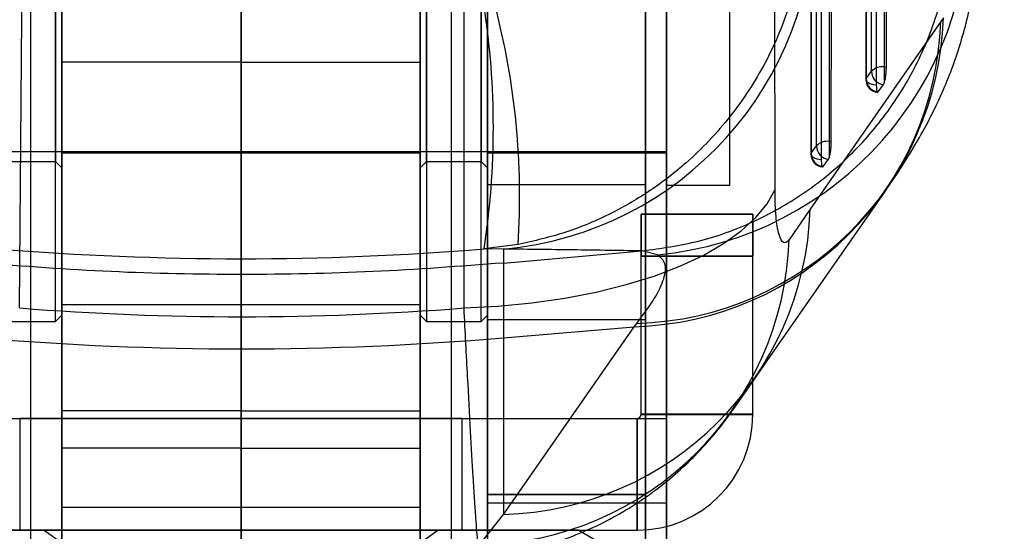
# Model space of a CAD drawing. Header units: millimetres. Extents: x 29 to 408, y 23 to 284.
# Tile 13 of 20: x 286 to 304, y 213 to 222. Entities that reach past the tile are written whole.
import ezdxf

# ---------------------------------------------------------------- set-up
doc = ezdxf.new("R2010")
doc.units = ezdxf.units.MM
doc.layers.add('FORMATO', color=179, linetype='Continuous')
doc.styles.add('SLDTEXTSTYLE0', font='TXT', dxfattribs={"width": 0.75})
doc.dimstyles.new('SLDDIMSTYLE4', dxfattribs={"dimtxt": 3.5, "dimasz": 3.302, "dimexe": 0, "dimexo": 0.0625, "dimgap": 0.875, "dimtad": 1, "dimdec": 3, "dimlfac": 1.25, "dimrnd": 1e-09, "dimzin": 12, "dimdsep": 46, "dimtxsty": 'SLDTEXTSTYLE0', "dimblk1": 'NONE', "dimsah": 1, "dimcen": 0, "dimadec": 0, "dimazin": 3, "dimtfac": 1, "dimtdec": 3, "dimtmove": 0, "dimatfit": 3, "dimldrblk": 'NONE', "dimfxl": 0, "dimfrac": 2, "dimtolj": 1, "dimtzin": 12, "dimarcsym": 0})

# ---------------------------------------------------------------- blocks, each defined once
blk = doc.blocks.new('_D_10')
at = {"layer": 'FORMATO'}
for q in [(320.558, 212.796), (302.907, 182.223)]:
    blk.add_line((306.307, 188.112), q, dxfattribs=at)
blk.add_solid([(306.307, 188.112), (308.398, 190.717), (307.518, 191.225)], dxfattribs=at)
at = {"layer": 'FORMATO', "char_height": 3.5, "attachment_point": 1, "rotation": 60, "style": 'SLDTEXTSTYLE0'}
for s, insert in [('8,5', (313.386, 209.472)), ('%%c', (310.793, 204.874))]:
    blk.add_mtext(s, dxfattribs=dict(at, insert=insert))
blk = doc.blocks.new('_NONE')

msp = doc.modelspace()

# ---------------------------------------------------------------- linework, layer by layer
at = {"color": 7, "linetype": 'Continuous', "lineweight": 25}
for p, q in [((285.806721, 259.039419), (285.806721, 195.039419)), ((293.806721, 195.039419), (293.806721, 259.039419)), ((294.486721, 211.273912), (294.486721, 242.724133)), ((297.886721, 211.273912), (297.886721, 242.724133)), ((302.061601, 221.435072), (302.062274, 234.249791)), ((301.675651, 233.919705), (301.674848, 221.193295)), ((294.486721, 232.359167), (294.486721, 214.759167)), ((297.886721, 232.359167), (297.886721, 214.759167)), ((301.016481, 220.018582), (301.018242, 231.936062)), ((300.631645, 231.606001), (300.629708, 219.77683)), ((294.486721, 230.868863), (294.486721, 205.623019)), ((297.486721, 230.868863), (297.486721, 205.623019)), ((286.286721, 216.601338), (286.286721, 229.39876)), ((286.406721, 229.279884), (286.406721, 216.72076)), ((293.206721, 216.72076), (293.206721, 229.279884)), ((293.326721, 229.39876), (293.326721, 216.601338)), ((294.366721, 216.601338), (294.366721, 229.39876)), ((294.486721, 229.279884), (294.486721, 216.72076)), ((299.947398, 219.105877), (299.945545, 228.614276)), ((286.406721, 214.90425), (286.406721, 227.991645)), ((289.806721, 214.90425), (289.806721, 227.991645)), ((293.206721, 214.90425), (293.206721, 227.991645)), ((294.486721, 227.797851), (294.486721, 201.126186)), ((297.886721, 227.797851), (297.886721, 201.126186)), ((297.886721, 219.190049), (297.886721, 226.810049)), ((299.086721, 219.190049), (299.086721, 226.810049)), ((286.406721, 219.520221), (286.406721, 226.479355)), ((293.206721, 226.479355), (293.206721, 219.520221)), ((294.486721, 219.520221), (294.486721, 226.479355)), ((286.286721, 226.358868), (286.286721, 219.640075)), ((293.326721, 219.640075), (293.326721, 226.358868)), ((294.366721, 226.358868), (294.366721, 219.640075)), ((286.406721, 219.808997), (286.406721, 226.191101)), ((289.806721, 219.808997), (289.806721, 226.191101)), ((293.206721, 219.808997), (293.206721, 226.191101)), ((294.486721, 219.801694), (294.486721, 226.198406)), ((297.886721, 219.801694), (297.886721, 226.198406)), ((297.886721, 219.825049), (297.886721, 226.175049)), ((294.486721, 213.322813), (294.486721, 223.992218)), ((297.486721, 213.322813), (297.486721, 223.992218)), ((294.486721, 214.760049), (294.486721, 222.760174)), ((297.886721, 214.760049), (297.886721, 222.760174)), ((286.406721, 222.671204), (286.406721, 221.524377)), ((289.806721, 222.671204), (289.806721, 221.524377)), ((293.206721, 222.671204), (293.206721, 221.524377)), ((303.145827, 222.364572), (303.096305, 222.294079)), ((303.096305, 222.294079), (300.61564, 218.730367)), ((289.806721, 221.524377), (286.406721, 221.524377)), ((286.406721, 221.524377), (286.406721, 192.367249)), ((289.806721, 221.524377), (293.206721, 221.524377)), ((289.806721, 221.524377), (289.806721, 192.367249)), ((293.206721, 221.524377), (293.206721, 192.367249)), ((302.021309, 221.435072), (302.021309, 221.121816)), ((302.021309, 221.435072), (302.061601, 221.435072)), ((301.678777, 221.211604), (301.781637, 221.351019)), ((301.906499, 220.95773), (302.009362, 221.097147)), ((302.009362, 221.097147), (302.021309, 221.121816)), ((300.633638, 219.795138), (300.736511, 219.934552)), ((300.976181, 220.018582), (301.016481, 220.018582)), ((300.976181, 220.018582), (300.976181, 219.705388)), ((275.486721, 219.825049), (297.886721, 219.825049)), ((286.406721, 219.800049), (289.806721, 219.800049)), ((289.806721, 219.800049), (293.206721, 219.800049)), ((294.486721, 219.800049), (297.886721, 219.800049)), ((300.96421, 219.680659), (300.976181, 219.705388)), ((285.246721, 219.640049), (286.286721, 219.640049)), ((286.286721, 219.640049), (286.406721, 219.520049)), ((293.206721, 219.520049), (293.326721, 219.640049)), ((293.326721, 219.640049), (294.366721, 219.640049)), ((294.366721, 219.640049), (294.486721, 219.520049)), ((300.861334, 219.541243), (300.96421, 219.680659)), ((297.486721, 219.197693), (294.486721, 219.197693)), ((294.486721, 216.639184), (294.486721, 219.196591)), ((297.486721, 216.639184), (297.486721, 219.196591)), ((297.886721, 219.190049), (299.086721, 219.190049)), ((297.406721, 218.639532), (297.406721, 218.639306)), ((297.406721, 218.639532), (297.406721, 217.839545)), ((299.526721, 218.639532), (297.406721, 218.639532)), ((297.406721, 217.839293), (297.406721, 218.639306)), ((297.406721, 218.639306), (299.526721, 218.639306)), ((299.526721, 218.639532), (299.526721, 218.639306)), ((299.526721, 217.839545), (299.526721, 218.639532)), ((299.526721, 218.639306), (299.526721, 217.839293)), ((300.61564, 218.730367), (300.213608, 218.154296)), ((295.066888, 218.062311), (294.423464, 217.977486)), ((294.790643, 217.976384), (294.423464, 217.977486)), ((294.790643, 217.976384), (294.790643, 217.710676)), ((294.790643, 217.710676), (297.418353, 217.940571)), ((297.406721, 214.839545), (297.406721, 217.839545)), ((297.406721, 217.839545), (299.526721, 217.839545)), ((297.406721, 214.839293), (297.406721, 217.839293)), ((299.526721, 217.839293), (297.406721, 217.839293)), ((297.418353, 217.940571), (297.423154, 217.940993)), ((297.71807, 217.869425), (297.418353, 217.940571)), ((299.526721, 214.839545), (299.526721, 217.839545)), ((299.526721, 214.839293), (299.526721, 217.839293)), ((294.790643, 217.710676), (294.790643, 216.292731)), ((289.806721, 216.920049), (286.406721, 216.920049)), ((286.406721, 213.082223), (286.406721, 216.917874)), ((293.206721, 216.920049), (289.806721, 216.920049)), ((289.806721, 213.082223), (289.806721, 216.917874)), ((293.206721, 213.082223), (293.206721, 216.917874)), ((286.286721, 216.600049), (286.406721, 216.720049)), ((293.206721, 216.720049), (293.326721, 216.600049)), ((294.366721, 216.600049), (294.486721, 216.720049)), ((285.246721, 216.600049), (286.286721, 216.600049)), ((293.326721, 216.600049), (294.366721, 216.600049)), ((294.486721, 216.637693), (297.486721, 216.637693)), ((297.271201, 216.503302), (297.320721, 216.565895)), ((294.790643, 216.292731), (297.271201, 216.503302)), ((294.790643, 212.940938), (297.271201, 216.503302)), ((294.790643, 216.292731), (294.790643, 212.940938)), ((299.143795, 214.918408), (299.555051, 215.507338)), ((286.406721, 214.200049), (286.406721, 214.90425)), ((289.806721, 214.90425), (286.406721, 214.90425)), ((289.806721, 214.90425), (293.206721, 214.90425)), ((289.806721, 214.200049), (289.806721, 214.90425)), ((293.206721, 214.200049), (293.206721, 214.90425)), ((297.406721, 214.839545), (297.406721, 214.839293)), ((299.526721, 214.839545), (297.406721, 214.839545)), ((297.406721, 214.839293), (299.526721, 214.839293)), ((299.526721, 214.839545), (299.526721, 214.839293)), ((282.286721, 214.759545), (297.326721, 214.759545)), ((282.286721, 214.759293), (297.326721, 214.759293)), ((285.606721, 214.759419), (285.606721, 212.639419)), ((294.006721, 212.639419), (294.006721, 214.759419)), ((294.486721, 214.760049), (297.886721, 214.760049)), ((294.486721, 214.759218), (294.486721, 214.760049)), ((294.486721, 214.759218), (297.886721, 214.759218)), ((294.486721, 214.759218), (294.486721, 213.166015)), ((294.486721, 214.759167), (297.886721, 214.759167)), ((297.326721, 214.759545), (297.326721, 214.759293)), ((297.326721, 214.759545), (297.326721, 212.639545)), ((297.326721, 212.639293), (297.326721, 214.759293)), ((297.886721, 214.759218), (297.886721, 214.760049)), ((297.886721, 214.759218), (297.886721, 213.166015)), ((286.406721, 198.200049), (286.406721, 214.200049)), ((289.806721, 214.200049), (286.406721, 214.200049)), ((289.806721, 214.200049), (293.206721, 214.200049)), ((289.806721, 198.200049), (289.806721, 214.200049)), ((293.206721, 198.200049), (293.206721, 214.200049)), ((294.486721, 213.322813), (294.486721, 208.52284)), ((294.486721, 213.316184), (294.486721, 213.322813)), ((294.486721, 213.322813), (297.486721, 213.322813)), ((294.486721, 206.878604), (294.486721, 213.316184)), ((294.486721, 213.316184), (297.486721, 213.316184)), ((294.486721, 213.159192), (297.886721, 213.159192)), ((297.486721, 213.316184), (297.486721, 213.322813)), ((297.486721, 213.322813), (297.486721, 208.52284)), ((297.486721, 206.878604), (297.486721, 213.316184)), ((286.406721, 213.080049), (289.806721, 213.080049)), ((289.806721, 213.080049), (293.206721, 213.080049)), ((294.336945, 212.361083), (294.790643, 212.940938)), ((282.286721, 212.639545), (297.326721, 212.639545)), ((282.286721, 212.639293), (297.326721, 212.639293)), ((286.068112, 212.639419), (286.406721, 212.402322)), ((293.206721, 212.402322), (293.54533, 212.639419)), ((296.606721, 212.408479), (296.206721, 212.639419)), ((297.326721, 212.639545), (297.326721, 212.639293))]:
    msp.add_line(p, q, dxfattribs=at)
at = {"color": 7, "linetype": 'Continuous', "lineweight": 25, "flags": 128}
for points in [[(301.781637, 221.351019), (301.781661, 221.793106), (301.781756, 223.561454), (301.782141, 230.634847), (301.782338, 234.165721)], [(302.022017, 234.249791), (302.021657, 227.817088), (302.021309, 221.435072)], [(301.679572, 233.937995), (301.679544, 233.495908), (301.679431, 231.72756), (301.678988, 224.654168), (301.678777, 221.211604)], [(301.87187, 233.819272), (301.871839, 233.377184), (301.871719, 231.608835), (301.871244, 224.535435), (301.871017, 221.092867)], [(300.736511, 219.934552), (300.736577, 220.376638), (300.736842, 222.144985), (300.73791, 229.218373), (300.73831, 231.852008)], [(300.977991, 231.936062), (300.977078, 225.951963), (300.976181, 220.018582)], [(300.635565, 231.624283), (300.635492, 231.182197), (300.635202, 229.41385), (300.63405, 222.340463), (300.633638, 219.795138)], [(300.827874, 231.505546), (300.827798, 231.063459), (300.827496, 229.295109), (300.826294, 222.221711), (300.825865, 219.676382)], [(285.601198, 216.85837), (285.639816, 221.572368), (285.678982, 226.367163)], [(294.033967, 226.365321), (294.035225, 221.573198), (294.036472, 216.857784)], [(301.678777, 221.211604), (301.674874, 221.191808), (301.680141, 221.172068), (301.69438, 221.153127), (301.717054, 221.135697), (301.747309, 221.120435), (301.784008, 221.107915), (301.825768, 221.098609), (301.871017, 221.092867)], [(300.633638, 219.795138), (300.629733, 219.775343), (300.634998, 219.755602), (300.649235, 219.736659), (300.671907, 219.719227), (300.702161, 219.703962), (300.738858, 219.691439), (300.780617, 219.682129), (300.825865, 219.676382)], [(294.036472, 216.857784), (294.689126, 216.892475), (295.330164, 216.954884), (295.953016, 217.044372), (296.551294, 217.160021), (297.118865, 217.300645), (297.649909, 217.464803), (298.138983, 217.650812), (298.581071, 217.856764), (298.971641, 218.080547), (299.306689, 218.319869), (299.582779, 218.572274), (299.797081, 218.835175), (299.947398, 219.105877)], [(299.555041, 215.507321), (299.853392, 215.935712), (302.036179, 219.07052)], [(289.806721, 214.759485), (290.081414, 214.759485), (290.354931, 214.759485), (290.626101, 214.759484), (290.893761, 214.759483), (291.156767, 214.759482), (291.413992, 214.75948), (291.664334, 214.759478), (291.906721, 214.759476), (292.140116, 214.759474), (292.363519, 214.759472), (292.575974, 214.759469), (292.77657, 214.759466), (292.964448, 214.759463), (293.138805, 214.759459), (293.298894, 214.759456), (293.444028, 214.759452), (293.573587, 214.759448), (293.687015, 214.759444), (293.783828, 214.75944), (293.86361, 214.759436), (293.926019, 214.759432), (293.97079, 214.759428), (293.997729, 214.759423), (294.006721, 214.759419), (293.997729, 214.759415), (293.97079, 214.75941), (293.926019, 214.759406), (293.86361, 214.759402), (293.783828, 214.759398), (293.687015, 214.759394), (293.573587, 214.75939), (293.444028, 214.759386), (293.298894, 214.759382), (293.138805, 214.759379), (292.964448, 214.759375), (292.77657, 214.759372), (292.575974, 214.759369), (292.363519, 214.759367), (292.140116, 214.759364), (291.906721, 214.759362), (291.664334, 214.75936), (291.413992, 214.759358), (291.156767, 214.759356), (290.893761, 214.759355), (290.626101, 214.759354), (290.354931, 214.759354), (290.081414, 214.759353), (289.806721, 214.759353), (289.532028, 214.759353), (289.258511, 214.759354), (288.987342, 214.759354), (288.719681, 214.759355), (288.456675, 214.759356), (288.199451, 214.759358), (287.949109, 214.75936), (287.706721, 214.759362), (287.473326, 214.759364), (287.249923, 214.759367), (287.037469, 214.759369), (286.836873, 214.759372), (286.648994, 214.759375), (286.474637, 214.759379), (286.314549, 214.759382), (286.169415, 214.759386), (286.039856, 214.75939), (285.926427, 214.759394), (285.829615, 214.759398), (285.749833, 214.759402), (285.687423, 214.759406), (285.642653, 214.75941), (285.615714, 214.759415), (285.606721, 214.759419), (285.615714, 214.759423), (285.642653, 214.759428), (285.687423, 214.759432), (285.749833, 214.759436), (285.829615, 214.75944), (285.926427, 214.759444), (286.039856, 214.759448), (286.169415, 214.759452), (286.314549, 214.759456), (286.474637, 214.759459), (286.648994, 214.759463), (286.836873, 214.759466), (287.037469, 214.759469), (287.249923, 214.759472), (287.473326, 214.759474), (287.706721, 214.759476), (287.949109, 214.759478), (288.199451, 214.75948), (288.456675, 214.759482), (288.719681, 214.759483), (288.987342, 214.759484), (289.258511, 214.759485), (289.532028, 214.759485), (289.806721, 214.759485)], [(289.806721, 212.639318), (290.118322, 212.639318), (290.429184, 212.639319), (290.738569, 212.639319), (291.045744, 212.63932), (291.34998, 212.639321), (291.650555, 212.639323), (291.946758, 212.639324), (292.237884, 212.639326), (292.523244, 212.639328), (292.802161, 212.63933), (293.073973, 212.639332), (293.338035, 212.639335), (293.593721, 212.639338), (293.840425, 212.639341), (294.077562, 212.639344), (294.304568, 212.639347), (294.520906, 212.639351), (294.726063, 212.639355), (294.919551, 212.639358), (295.100913, 212.639362), (295.269717, 212.639367), (295.425564, 212.639371), (295.568083, 212.639375), (295.696937, 212.63938), (295.81182, 212.639384), (295.912459, 212.639389), (295.998617, 212.639394), (296.070088, 212.639398), (296.126703, 212.639403), (296.168327, 212.639408), (296.194863, 212.639413), (296.206247, 212.639418), (296.202451, 212.639423), (296.183486, 212.639428), (296.149396, 212.639433), (296.100262, 212.639437), (296.0362, 212.639442), (295.957362, 212.639447), (295.863936, 212.639452), (295.756143, 212.639456), (295.634238, 212.639461), (295.498511, 212.639465), (295.349284, 212.639469), (295.18691, 212.639474), (295.011776, 212.639478), (294.824295, 212.639482), (294.624913, 212.639485), (294.414103, 212.639489), (294.192365, 212.639492), (293.960225, 212.639496), (293.718233, 212.639499), (293.466963, 212.639502), (293.207012, 212.639504), (292.938995, 212.639507), (292.66355, 212.639509), (292.381328, 212.639511), (292.092999, 212.639513), (291.799247, 212.639515), (291.50077, 212.639516), (291.198274, 212.639517), (290.892478, 212.639518), (290.584107, 212.639519), (290.273891, 212.63952), (289.962568, 212.63952), (289.650875, 212.63952), (289.339551, 212.63952), (289.029336, 212.639519), (288.720964, 212.639518), (288.415168, 212.639517), (288.112673, 212.639516), (287.814195, 212.639515), (287.520444, 212.639513), (287.232115, 212.639511), (286.949893, 212.639509), (286.674447, 212.639507), (286.406431, 212.639504), (286.146479, 212.639502), (285.895209, 212.639499), (285.653217, 212.639496), (285.421077, 212.639492)], [(285.535881, 212.639344), (285.773017, 212.639341), (286.019721, 212.639338), (286.275408, 212.639335), (286.53947, 212.639332), (286.811282, 212.63933), (287.090198, 212.639328), (287.375558, 212.639326), (287.666685, 212.639324), (287.962887, 212.639323), (288.263463, 212.639321), (288.567699, 212.63932), (288.874874, 212.639319), (289.184259, 212.639319), (289.495121, 212.639318), (289.806721, 212.639318)], [(289.806721, 212.639485), (290.081414, 212.639485), (290.354931, 212.639485), (290.626101, 212.639484), (290.893761, 212.639483), (291.156767, 212.639482), (291.413992, 212.63948), (291.664334, 212.639478), (291.906721, 212.639476), (292.140116, 212.639474), (292.363519, 212.639472), (292.575974, 212.639469), (292.77657, 212.639466), (292.964448, 212.639463), (293.138805, 212.639459), (293.298894, 212.639456), (293.444028, 212.639452), (293.573587, 212.639448), (293.687015, 212.639444), (293.783828, 212.63944), (293.86361, 212.639436), (293.926019, 212.639432), (293.97079, 212.639428), (293.997729, 212.639423), (294.006721, 212.639419), (293.997729, 212.639415), (293.97079, 212.63941), (293.926019, 212.639406), (293.86361, 212.639402), (293.783828, 212.639398), (293.687015, 212.639394), (293.573587, 212.63939), (293.444028, 212.639386), (293.298894, 212.639382), (293.138805, 212.639379), (292.964448, 212.639375), (292.77657, 212.639372), (292.575974, 212.639369), (292.363519, 212.639367), (292.140116, 212.639364), (291.906721, 212.639362), (291.664334, 212.63936), (291.413992, 212.639358), (291.156767, 212.639356), (290.893761, 212.639355), (290.626101, 212.639354), (290.354931, 212.639354), (290.081414, 212.639353), (289.806721, 212.639353), (289.532028, 212.639353), (289.258511, 212.639354), (288.987342, 212.639354), (288.719681, 212.639355), (288.456675, 212.639356), (288.199451, 212.639358), (287.949109, 212.63936), (287.706721, 212.639362), (287.473326, 212.639364), (287.249923, 212.639367), (287.037469, 212.639369), (286.836873, 212.639372), (286.648994, 212.639375), (286.474637, 212.639379), (286.314549, 212.639382), (286.169415, 212.639386), (286.039856, 212.63939), (285.926427, 212.639394), (285.829615, 212.639398), (285.749833, 212.639402), (285.687423, 212.639406), (285.642653, 212.63941), (285.615714, 212.639415), (285.606721, 212.639419), (285.615714, 212.639423), (285.642653, 212.639428), (285.687423, 212.639432), (285.749833, 212.639436), (285.829615, 212.63944), (285.926427, 212.639444), (286.039856, 212.639448), (286.169415, 212.639452), (286.314549, 212.639456), (286.474637, 212.639459), (286.648994, 212.639463), (286.836873, 212.639466), (287.037469, 212.639469), (287.249923, 212.639472), (287.473326, 212.639474), (287.706721, 212.639476), (287.949109, 212.639478), (288.199451, 212.63948), (288.456675, 212.639482), (288.719681, 212.639483), (288.987342, 212.639484), (289.258511, 212.639485), (289.532028, 212.639485), (289.806721, 212.639485)], [(289.806721, 212.639478), (290.043838, 212.639478), (290.280001, 212.639477), (290.514258, 212.639477), (290.745665, 212.639476), (290.973292, 212.639475), (291.196222, 212.639474), (291.413556, 212.639472), (291.624421, 212.63947), (291.827966, 212.639469), (292.023372, 212.639466), (292.209853, 212.639464), (292.386657, 212.639462), (292.553073, 212.639459), (292.70843, 212.639456), (292.852102, 212.639453), (292.983513, 212.63945), (293.102131, 212.639447), (293.20748, 212.639444), (293.299135, 212.63944), (293.376728, 212.639437), (293.439945, 212.639433), (293.488533, 212.639429), (293.522295, 212.639426), (293.541096, 212.639422), (293.54486, 212.639418), (293.533572, 212.639414), (293.507277, 212.639411), (293.466081, 212.639407), (293.41015, 212.639403), (293.33971, 212.6394), (293.255043, 212.639396), (293.156492, 212.639393), (293.044452, 212.63939), (292.919375, 212.639386), (292.781764, 212.639383), (292.632174, 212.639381), (292.471206, 212.639378), (292.29951, 212.639375), (292.117776, 212.639373), (291.926736, 212.639371), (291.72716, 212.639369), (291.519851, 212.639367), (291.305644, 212.639365), (291.085401, 212.639364), (290.860009, 212.639363), (290.630376, 212.639362), (290.397427, 212.639361), (290.162099, 212.63936), (289.92534, 212.63936), (289.688103, 212.63936), (289.451344, 212.63936), (289.216016, 212.639361), (288.983066, 212.639362), (288.753433, 212.639363), (288.528042, 212.639364), (288.307799, 212.639365), (288.093591, 212.639367), (287.886282, 212.639369), (287.686706, 212.639371), (287.495666, 212.639373), (287.313933, 212.639375), (287.142236, 212.639378), (286.981269, 212.639381), (286.831679, 212.639383), (286.694068, 212.639386), (286.568991, 212.63939), (286.456951, 212.639393), (286.358399, 212.639396), (286.273732, 212.6394), (286.203292, 212.639403), (286.147361, 212.639407), (286.106166, 212.639411), (286.079871, 212.639414), (286.068583, 212.639418), (286.072347, 212.639422), (286.091148, 212.639426), (286.12491, 212.639429), (286.173498, 212.639433), (286.236715, 212.639437), (286.314307, 212.63944), (286.405963, 212.639444), (286.511312, 212.639447), (286.62993, 212.63945), (286.76134, 212.639453), (286.905013, 212.639456), (287.06037, 212.639459), (287.226786, 212.639462), (287.40359, 212.639464), (287.59007, 212.639466), (287.785477, 212.639469), (287.989022, 212.63947), (288.199886, 212.639472), (288.417221, 212.639474), (288.64015, 212.639475), (288.867777, 212.639476), (289.099185, 212.639477), (289.333442, 212.639477), (289.569604, 212.639478), (289.806721, 212.639478)]]:
    msp.add_lwpolyline(points, dxfattribs=at)
at = {"color": 7, "linetype": 'Continuous', "lineweight": 25}
for centre, radius, start, end in [((294.207235, 224.437887), 6.487787, 275.1592372, 0.624132), ((297.104642, 224.359039), 6.518542, 275.3998218, 1.6439831), ((279.325324, 220.284205), 15.273336, 351.3134297, 8.6865703), ((280.910831, 218.992403), 14.186579, 356.2409123, 14.795702), ((297.148053, 222.564516), 6.001106, 271.6487835, 358.0906725), ((297.109526, 222.491141), 5.990022, 271.5466391, 358.1147212), ((301.982996, 221.16059), 0.277143, 82.0537503, 136.5979158), ((301.918448, 221.19328), 0.2436, 179.9964668, 264.6850644), ((301.928957, 221.206944), 0.250224, 178.9330223, 264.8506669), ((302.031818, 221.346361), 0.250224, 178.9334427, 264.8511279), ((300.986692, 219.929871), 0.250224, 178.9282438, 264.845366), ((300.937847, 219.744112), 0.277134, 82.0491079, 136.5930714), ((300.873308, 219.77679), 0.2436, 179.9906966, 264.6790317), ((300.883818, 219.790455), 0.250224, 178.9275934, 264.844636), ((294.62905, 218.92863), 5.989872, 271.5458954, 358.1031845), ((294.222141, 218.354805), 5.994821, 271.097307, 358.0832752), ((289.822556, 274.823085), 58.740823, 265.14833413, 274.85166587), ((297.326721, 214.839545), 0.08, 270, 0), ((297.326721, 214.839545), 2.2, 270, 0), ((297.326721, 214.839293), 2.2, 270, 0), ((297.326721, 214.839293), 0.08, 270, 0)]:
    msp.add_arc(centre, radius, start, end, dxfattribs=at)
for centre, major_axis, ratio, start_param, end_param in [((289.822556, 274.33656), (57.0024, 0), 0.991950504, 4.631044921, 4.793191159), ((289.822556, 277.183736), (0, 60.491469), 0.942321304, 3.067468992, 3.215585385)]:
    msp.add_ellipse(centre, major_axis=major_axis, ratio=ratio, start_param=start_param, end_param=end_param, dxfattribs=at)
for points, knots in [([(297.423154, 217.940993), (297.784001, 217.991105), (298.505694, 218.09133), (299.537913, 218.467638), (300.493579, 219.002703), (301.347751, 219.691766), (302.071868, 220.516615), (302.650813, 221.450024), (303.062234, 222.469191), (303.286511, 223.483085), (303.333493, 224.207476), (303.324848, 224.565638), (303.323547, 224.619523)], [0, 0, 0, 0, 0.11133228, 0.222664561, 0.333996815, 0.445329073, 0.556661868, 0.667994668, 0.779328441, 0.890662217, 0.983550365, 1, 1, 1, 1]), ([(300.535625, 224.497157), (300.535534, 224.492398), (300.530427, 224.224651), (300.486883, 223.693253), (300.331057, 222.927376), (300.08935, 222.194961), (299.709929, 221.369591), (299.125546, 220.477138), (298.369264, 219.676087), (297.592748, 219.076665), (296.827914, 218.62945), (295.983856, 218.270449), (295.372536, 218.131689), (295.066888, 218.062311)], [0, 0, 0, 0, 0.001602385, 0.090157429, 0.178711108, 0.262657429, 0.346600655, 0.479365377, 0.612099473, 0.704800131, 0.797492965, 0.898750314, 1, 1, 1, 1]), ([(302.042568, 219.082996), (302.051086, 219.095017), (302.184541, 219.283342), (302.415515, 219.627717), (302.71324, 220.125408), (302.959761, 220.59175), (303.169124, 221.045849), (303.348192, 221.500087), (303.49968, 221.963383), (303.623824, 222.441802), (303.717412, 222.939397), (303.780161, 223.451373), (303.79022, 223.806556), (303.795169, 223.981292)], [0, 0, 0, 0, 0.010491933, 0.164375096, 0.292632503, 0.40402659, 0.503678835, 0.595196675, 0.681215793, 0.763689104, 0.8440455, 0.923276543, 1, 1, 1, 1]), ([(302.021309, 221.121816), (302.026274, 221.138045), (302.036207, 221.170507), (302.048843, 221.244566), (302.057789, 221.326696), (302.061294, 221.392258), (302.061538, 221.426256), (302.061601, 221.435072)], [0, 0, 0, 0, 0.2321102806, 0.4642962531, 0.6943594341, 0.9207492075, 1, 1, 1, 1]), ([(301.871017, 221.092867), (301.871021, 221.090848), (301.871066, 221.064196), (301.87311, 221.017289), (301.88068, 220.969733), (301.892072, 220.947373), (301.901497, 220.951015), (301.906393, 220.957587), (301.906499, 220.95773)], [0, 0, 0, 0, 0.019975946, 0.263627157, 0.507278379, 0.750929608, 0.994580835, 1, 1, 1, 1]), ([(300.976181, 219.705388), (300.981148, 219.721627), (300.991082, 219.754112), (301.003721, 219.828193), (301.012669, 219.910332), (301.016171, 219.975847), (301.016418, 220.009805), (301.016481, 220.018582)], [0, 0, 0, 0, 0.2321903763, 0.4644565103, 0.6945980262, 0.9210632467, 1, 1, 1, 1]), ([(300.825865, 219.676382), (300.825868, 219.674327), (300.825912, 219.647641), (300.827958, 219.600718), (300.835529, 219.553195), (300.846923, 219.530872), (300.856344, 219.534541), (300.861234, 219.541109), (300.861334, 219.541243)], [0, 0, 0, 0, 0.020332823, 0.263981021, 0.507629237, 0.751277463, 0.994925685, 1, 1, 1, 1]), ([(300.213608, 218.154296), (300.212642, 218.15293), (300.176118, 218.101279), (300.105732, 218.065925), (300.032505, 218.195641), (299.979399, 218.447344), (299.951607, 218.742103), (299.948509, 219.009832), (299.947398, 219.105877)], [0, 0, 0, 0, 0.006659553, 0.251813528, 0.497183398, 0.631987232, 0.86797974, 1, 1, 1, 1]), ([(302.036179, 219.07052), (302.040267, 219.076373), (302.046113, 219.084741), (302.051629, 219.09253), (302.053288, 219.094872)], [0, 0, 0, 0, 0.699351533, 1, 1, 1, 1]), ([(297.423154, 217.940993), (296.95377, 217.947901), (296.087117, 217.960656), (295.198143, 217.97144), (294.790643, 217.976384)], [0, 0, 0, 0, 0.54160656, 1, 1, 1, 1]), ([(297.320721, 216.565895), (297.443505, 216.730089), (297.689076, 217.058483), (297.85743, 217.433155), (297.88777, 217.720013), (297.774639, 217.819619), (297.71807, 217.869425)], [0, 0, 0, 0, 0.245832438, 0.491672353, 0.745823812, 1, 1, 1, 1]), ([(294.790643, 217.710676), (293.9646, 217.648767), (292.31094, 217.52483), (289.824135, 217.478249), (287.335753, 217.524763), (285.682089, 217.648666), (284.85447, 217.710676)], [0, 0, 0, 0, 0.249761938, 0.5, 0.749761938, 1, 1, 1, 1]), ([(294.036472, 216.857784), (294.047968, 216.63273), (294.070959, 216.182621), (294.112851, 215.383096), (294.160945, 214.499844), (294.204741, 213.747463), (294.237477, 213.224669), (294.267656, 212.772831), (294.298594, 212.366457), (294.32463, 212.115113), (294.339548, 212.088184), (294.337813, 212.270117), (294.336945, 212.361083)], [0, 0, 0, 0, 0.066475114, 0.132950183, 0.252079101, 0.371208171, 0.438836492, 0.506464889, 0.62896461, 0.751465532, 0.875732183, 1, 1, 1, 1]), ([(294.333285, 212.114854), (294.357341, 212.117124), (294.578368, 212.13799), (294.991336, 212.199618), (295.560303, 212.336814), (296.106493, 212.521166), (296.626548, 212.748748), (297.117562, 213.015826), (297.577079, 213.318399), (298.003075, 213.652398), (298.394167, 214.013606), (298.748954, 214.39805), (298.994654, 214.70779), (299.121993, 214.887727), (299.15075, 214.928362)], [0, 0, 0, 0, 0.012560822, 0.115412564, 0.216708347, 0.316492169, 0.414791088, 0.511619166, 0.606981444, 0.700878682, 0.793313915, 0.884302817, 0.973872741, 1, 1, 1, 1])]:
    msp.add_open_spline(points, degree=3, knots=knots, dxfattribs=at)

# ---------------------------------------------------------------- dimensions: what is measured, and where the dimension line sits
at = {"layer": 'FORMATO'}
dim = msp.add_diameter_dim_2p(p1=(302.906721, 182.222762), p2=(306.306721, 188.111735), dimstyle='SLDDIMSTYLE4', dxfattribs=at)
dim.commit()
dim.dimension.update_dxf_attribs({"geometry": '_D_10', "text_midpoint": (317.696903, 207.840101), "dimtype": 163})

doc.saveas('drawing.dxf')
